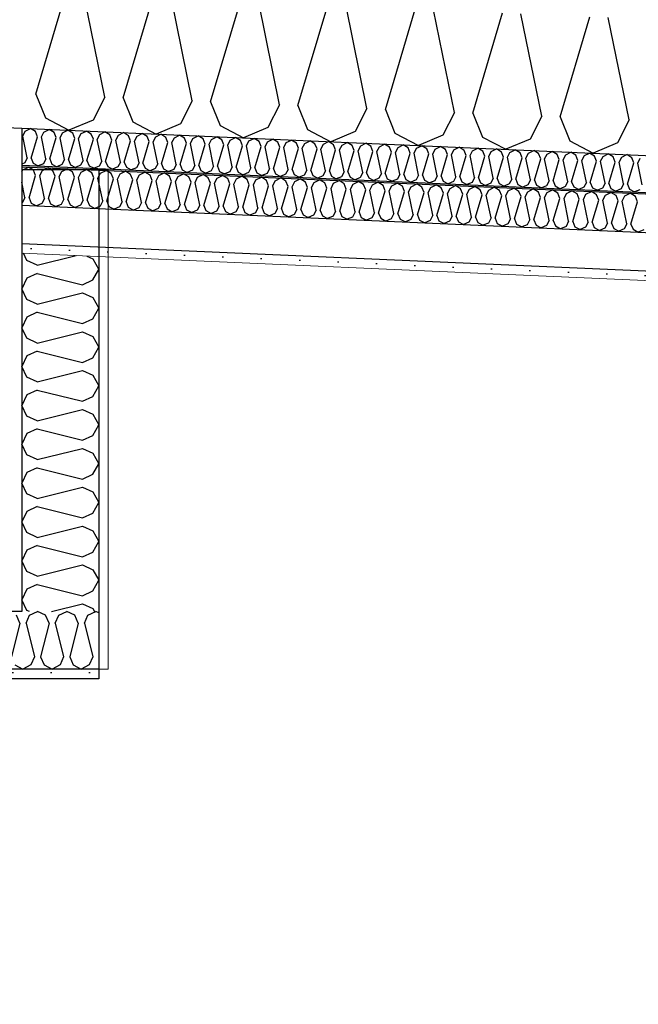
# Model space of a CAD drawing. Header units: millimetres. Extents: x -82116 to -58113, y 850 to 13065.
# Tile 49 of 78: x -64141 to -63336, y 5544 to 6825. Entities that reach past the tile are written whole.
import ezdxf

# ---------------------------------------------------------------- set-up
doc = ezdxf.new("R2010")
doc.units = ezdxf.units.MM
doc.header["$LTSCALE"] = 0.5
doc.header["$MEASUREMENT"] = 0
doc.linetypes.add('PLINE', pattern=[0])
doc.layers.add('236- Innvendig kledning og overflate(Nye konstruksjoner)', color=7, linetype='Continuous', lineweight=0)
for name, color, linetype in [('245- Skjørt (Skravur)(Nye konstruksjoner)', 7, 'Continuous'), ('245- Skjørt(Nye konstruksjoner)', 7, 'Continuous'), ('256- Faste himlinger og overflatebehandling (Skravur)(Nye konstruksjoner)', 7, 'Continuous'), ('256- Faste himlinger og overflatebehandling(Nye konstruksjoner)', 7, 'Continuous'), ('261- Primærkonstruksjon (tak)', 7, 'Continuous'), ('261- Primærkonstruksjon (tak) (Skravur)', 7, 'Continuous'), ('832- Tekst bygning(Nye konstruksjoner)', 7, 'Continuous')]:
    doc.layers.add(name, color=color, linetype=linetype)
doc.dimstyles.new('GENERATED_STYLE__1', dxfattribs={"dimtxt": 0.18, "dimasz": 182.4, "dimexe": 0.18, "dimexo": 0.0625, "dimgap": 0, "dimtad": 0, "dimtih": 1, "dimtoh": 1, "dimdec": 4, "dimzin": 0, "dimdsep": 46, "dimcen": 0.09, "dimadec": 0, "dimazin": 0, "dimtfac": 1, "dimtdec": 4, "dimtmove": 0, "dimatfit": 3, "dimldrblk": 'ARROWHEAD_5', "dimfxl": 1, "dimtolj": 1, "dimtzin": 0, "dimarcsym": 0})
pattern_1 = [(270, (0, 0), (86.60254, 0), [0, -50]), (270, (43.3, -25), (86.60254, 0), [0, -50])]

# ---------------------------------------------------------------- blocks, each defined once
blk = doc.blocks.new('*X8')
at = {"layer": '261- Primærkonstruksjon (tak) (Skravur)', "linetype": 'PLINE'}
for p, q in [((-64119.9, 6728.4), (-64081.2, 6858.8)), ((-64030.1, 6724.5), (-64057.3, 6857.8)), ((-64006.2, 6723.4), (-63967.5, 6853.8)), ((-63916.4, 6719.5), (-63943.6, 6852.8)), ((-63892.5, 6718.5), (-63853.8, 6848.9)), ((-63802.7, 6714.5), (-63829.9, 6847.8)), ((-63778.8, 6713.5), (-63740.1, 6843.9)), ((-63689, 6709.6), (-63716.2, 6842.9)), ((-63665.1, 6708.5), (-63626.4, 6839)), ((-63575.3, 6704.6), (-63602.5, 6837.9)), ((-63551.4, 6703.6), (-63512.7, 6834)), ((-63461.6, 6699.6), (-63488.8, 6832.9)), ((-63437.7, 6698.6), (-63398.9, 6829)), ((-63347.8, 6694.7), (-63375.1, 6828)), ((-64119.9, 6728.4), (-64107.4, 6697.3)), ((-64030.1, 6724.5), (-64045.3, 6694.6)), ((-64006.2, 6723.4), (-63993.7, 6692.4)), ((-63916.4, 6719.5), (-63931.6, 6689.7)), ((-63892.5, 6718.5), (-63880, 6687.4)), ((-63802.7, 6714.5), (-63817.9, 6684.7)), ((-63778.8, 6713.5), (-63766.3, 6682.4)), ((-63689, 6709.6), (-63704.2, 6679.7)), ((-63665.1, 6708.5), (-63652.6, 6677.5)), ((-63575.3, 6704.6), (-63590.5, 6674.8)), ((-63551.4, 6703.6), (-63538.8, 6672.5)), ((-64107.4, 6697.3), (-64077, 6681.3)), ((-64045.3, 6694.6), (-64077, 6681.3)), ((-63993.7, 6692.4), (-63963.3, 6676.3)), ((-63931.6, 6689.7), (-63963.3, 6676.3)), ((-63461.6, 6699.6), (-63476.7, 6669.8)), ((-63437.7, 6698.6), (-63425.1, 6667.5)), ((-63347.8, 6694.7), (-63363, 6664.8)), ((-63880, 6687.4), (-63849.6, 6671.4)), ((-63817.9, 6684.7), (-63849.6, 6671.4)), ((-63766.3, 6682.4), (-63735.9, 6666.4)), ((-63704.2, 6679.7), (-63735.9, 6666.4)), ((-63652.6, 6677.5), (-63622.1, 6661.4)), ((-63590.5, 6674.8), (-63622.1, 6661.4)), ((-63538.8, 6672.5), (-63508.4, 6656.5)), ((-63476.7, 6669.8), (-63508.4, 6656.5)), ((-63425.1, 6667.5), (-63394.7, 6651.5)), ((-63363, 6664.8), (-63394.7, 6651.5))]:
    blk.add_line(p, q, dxfattribs=at)
blk = doc.blocks.new('*X12')
at = {"layer": '256- Faste himlinger og overflatebehandling (Skravur)(Nye konstruksjoner)', "linetype": 'PLINE'}
for p, q in [((-64137, 6673.7), (-64133.8, 6680.1)), ((-64133.8, 6680.1), (-64127, 6683.5)), ((-64120.6, 6679.5), (-64127, 6683.5)), ((-64117.9, 6672.9), (-64120.6, 6679.5)), ((-64112.8, 6672.6), (-64109.5, 6679)), ((-64109.5, 6679), (-64102.8, 6682.4)), ((-64096.3, 6678.4), (-64102.8, 6682.4)), ((-64093.6, 6671.8), (-64096.3, 6678.4)), ((-64088.5, 6671.6), (-64085.3, 6677.9)), ((-64085.3, 6677.9), (-64078.5, 6681.4)), ((-64072, 6677.4), (-64078.5, 6681.4)), ((-64069.4, 6670.7), (-64072, 6677.4)), ((-64064.3, 6670.5), (-64061, 6676.9)), ((-64061, 6676.9), (-64054.2, 6680.3)), ((-64047.8, 6676.3), (-64054.2, 6680.3)), ((-64045.1, 6669.7), (-64047.8, 6676.3)), ((-64036.8, 6675.8), (-64030, 6679.2)), ((-64023.5, 6675.2), (-64030, 6679.2)), ((-64012.5, 6674.8), (-64005.7, 6678.2)), ((-63999.3, 6674.2), (-64005.7, 6678.2)), ((-63988.3, 6673.7), (-63981.5, 6677.1)), ((-63975, 6673.1), (-63981.5, 6677.1)), ((-64131.2, 6645.3), (-64137, 6673.7)), ((-64126.1, 6645), (-64117.9, 6672.9)), ((-64107, 6644.2), (-64112.8, 6672.6)), ((-64101.9, 6644), (-64093.6, 6671.8)), ((-64082.7, 6643.1), (-64088.5, 6671.6)), ((-64077.6, 6642.9), (-64069.4, 6670.7)), ((-64058.5, 6642.1), (-64064.3, 6670.5)), ((-64053.4, 6641.9), (-64045.1, 6669.7)), ((-64040, 6669.5), (-64036.8, 6675.8)), ((-64034.2, 6641), (-64040, 6669.5)), ((-64029.1, 6640.8), (-64020.9, 6668.6)), ((-64020.9, 6668.6), (-64023.5, 6675.2)), ((-64015.8, 6668.4), (-64012.5, 6674.8)), ((-64009.9, 6640), (-64015.8, 6668.4)), ((-64004.9, 6639.7), (-63996.6, 6667.6)), ((-63996.6, 6667.6), (-63999.3, 6674.2)), ((-63991.5, 6667.3), (-63988.3, 6673.7)), ((-63985.7, 6638.9), (-63991.5, 6667.3)), ((-63980.6, 6638.7), (-63972.3, 6666.5)), ((-63972.3, 6666.5), (-63975, 6673.1)), ((-63967.2, 6666.3), (-63964, 6672.6)), ((-63961.4, 6637.8), (-63967.2, 6666.3)), ((-63964, 6672.6), (-63957.2, 6676.1)), ((-63950.7, 6672.1), (-63957.2, 6676.1)), ((-63956.3, 6637.6), (-63948.1, 6665.4)), ((-63948.1, 6665.4), (-63950.7, 6672.1)), ((-63943, 6665.2), (-63939.7, 6671.6)), ((-63937.2, 6636.8), (-63943, 6665.2)), ((-63939.7, 6671.6), (-63933, 6675)), ((-63926.5, 6671), (-63933, 6675)), ((-63932.1, 6636.6), (-63923.8, 6664.4)), ((-63923.8, 6664.4), (-63926.5, 6671)), ((-63918.7, 6664.2), (-63915.5, 6670.5)), ((-63912.9, 6635.7), (-63918.7, 6664.2)), ((-63915.5, 6670.5), (-63908.7, 6673.9)), ((-63902.2, 6670), (-63908.7, 6673.9)), ((-63907.8, 6635.5), (-63899.6, 6663.3)), ((-63899.6, 6663.3), (-63902.2, 6670)), ((-63894.5, 6663.1), (-63891.2, 6669.5)), ((-63891.2, 6669.5), (-63884.4, 6672.9)), ((-63878, 6668.9), (-63884.4, 6672.9)), ((-63875.3, 6662.3), (-63878, 6668.9)), ((-63870.2, 6662), (-63867, 6668.4)), ((-63867, 6668.4), (-63860.2, 6671.8)), ((-63853.7, 6667.8), (-63860.2, 6671.8)), ((-63851, 6661.2), (-63853.7, 6667.8)), ((-63845.9, 6661), (-63842.7, 6667.4)), ((-63842.7, 6667.4), (-63835.9, 6670.8)), ((-63829.5, 6666.8), (-63835.9, 6670.8)), ((-63826.8, 6660.1), (-63829.5, 6666.8)), ((-63821.7, 6659.9), (-63818.4, 6666.3)), ((-63818.4, 6666.3), (-63811.7, 6669.7)), ((-63805.2, 6665.7), (-63811.7, 6669.7)), ((-63802.5, 6659.1), (-63805.2, 6665.7)), ((-63797.4, 6658.9), (-63794.2, 6665.2)), ((-63794.2, 6665.2), (-63787.4, 6668.6)), ((-63780.9, 6664.7), (-63787.4, 6668.6)), ((-63778.3, 6658), (-63780.9, 6664.7)), ((-63773.2, 6657.8), (-63769.9, 6664.2)), ((-63769.9, 6664.2), (-63763.1, 6667.6)), ((-63756.7, 6663.6), (-63763.1, 6667.6)), ((-63754, 6657), (-63756.7, 6663.6)), ((-63745.7, 6663.1), (-63738.9, 6666.5)), ((-63732.4, 6662.5), (-63738.9, 6666.5)), ((-63721.4, 6662.1), (-63714.6, 6665.5)), ((-63708.2, 6661.5), (-63714.6, 6665.5)), ((-63697.2, 6661), (-63690.4, 6664.4)), ((-63683.9, 6660.4), (-63690.4, 6664.4)), ((-63672.9, 6659.9), (-63666.1, 6663.3)), ((-63659.7, 6659.4), (-63666.1, 6663.3)), ((-63888.7, 6634.7), (-63894.5, 6663.1)), ((-63883.6, 6634.4), (-63875.3, 6662.3)), ((-63864.4, 6633.6), (-63870.2, 6662)), ((-63859.3, 6633.4), (-63851, 6661.2)), ((-63840.1, 6632.5), (-63845.9, 6661)), ((-63835, 6632.3), (-63826.8, 6660.1)), ((-63815.9, 6631.5), (-63821.7, 6659.9)), ((-63810.8, 6631.3), (-63802.5, 6659.1)), ((-63791.6, 6630.4), (-63797.4, 6658.9)), ((-63786.5, 6630.2), (-63778.3, 6658)), ((-63767.4, 6629.4), (-63773.2, 6657.8)), ((-63762.3, 6629.1), (-63754, 6657)), ((-63748.9, 6656.7), (-63745.7, 6663.1)), ((-63743.1, 6628.3), (-63748.9, 6656.7)), ((-63738, 6628.1), (-63729.8, 6655.9)), ((-63729.8, 6655.9), (-63732.4, 6662.5)), ((-63724.7, 6655.7), (-63721.4, 6662.1)), ((-63718.9, 6627.3), (-63724.7, 6655.7)), ((-63713.8, 6627), (-63705.5, 6654.9)), ((-63705.5, 6654.9), (-63708.2, 6661.5)), ((-63700.4, 6654.6), (-63697.2, 6661)), ((-63694.6, 6626.2), (-63700.4, 6654.6)), ((-63689.5, 6626), (-63681.2, 6653.8)), ((-63681.2, 6653.8), (-63683.9, 6660.4)), ((-63676.1, 6653.6), (-63672.9, 6659.9)), ((-63670.3, 6625.1), (-63676.1, 6653.6)), ((-63665.2, 6624.9), (-63657, 6652.7)), ((-63657, 6652.7), (-63659.7, 6659.4)), ((-63651.9, 6652.5), (-63648.6, 6658.9)), ((-63646.1, 6624.1), (-63651.9, 6652.5)), ((-63648.6, 6658.9), (-63641.9, 6662.3)), ((-63635.4, 6658.3), (-63641.9, 6662.3)), ((-63641, 6623.9), (-63632.7, 6651.7)), ((-63632.7, 6651.7), (-63635.4, 6658.3)), ((-63627.6, 6651.5), (-63624.4, 6657.8)), ((-63621.8, 6623), (-63627.6, 6651.5)), ((-63624.4, 6657.8), (-63617.6, 6661.2)), ((-63611.1, 6657.2), (-63617.6, 6661.2)), ((-63616.7, 6622.8), (-63608.5, 6650.6)), ((-63608.5, 6650.6), (-63611.1, 6657.2)), ((-63603.4, 6650.4), (-63600.1, 6656.8)), ((-63600.1, 6656.8), (-63593.3, 6660.2)), ((-63586.9, 6656.2), (-63593.3, 6660.2)), ((-63584.2, 6649.6), (-63586.9, 6656.2)), ((-63579.1, 6649.3), (-63575.9, 6655.7)), ((-63575.9, 6655.7), (-63569.1, 6659.1)), ((-63562.6, 6655.1), (-63569.1, 6659.1)), ((-63559.9, 6648.5), (-63562.6, 6655.1)), ((-63554.8, 6648.3), (-63551.6, 6654.6)), ((-63551.6, 6654.6), (-63544.8, 6658)), ((-63538.4, 6654.1), (-63544.8, 6658)), ((-63535.7, 6647.4), (-63538.4, 6654.1)), ((-63530.6, 6647.2), (-63527.4, 6653.6)), ((-63527.4, 6653.6), (-63520.6, 6657)), ((-63514.1, 6653), (-63520.6, 6657)), ((-63511.4, 6646.4), (-63514.1, 6653)), ((-63506.3, 6646.2), (-63503.1, 6652.5)), ((-63503.1, 6652.5), (-63496.3, 6655.9)), ((-63489.8, 6651.9), (-63496.3, 6655.9)), ((-63487.2, 6645.3), (-63489.8, 6651.9)), ((-63482.1, 6645.1), (-63478.8, 6651.5)), ((-63478.8, 6651.5), (-63472, 6654.9)), ((-63465.6, 6650.9), (-63472, 6654.9)), ((-63462.9, 6644.3), (-63465.6, 6650.9)), ((-63454.6, 6650.4), (-63447.8, 6653.8)), ((-63441.3, 6649.8), (-63447.8, 6653.8)), ((-63430.3, 6649.3), (-63423.5, 6652.8)), ((-63417.1, 6648.8), (-63423.5, 6652.8)), ((-63406.1, 6648.3), (-63399.3, 6651.7)), ((-63392.8, 6647.7), (-63399.3, 6651.7)), ((-63381.8, 6647.2), (-63375, 6650.6)), ((-63368.6, 6646.6), (-63375, 6650.6)), ((-64134.5, 6638.9), (-64138.2, 6637.3)), ((-64131.2, 6645.3), (-64134.5, 6638.9)), ((-64126.1, 6645), (-64123.5, 6638.4)), ((-64123.5, 6638.4), (-64117, 6635)), ((-64110.2, 6637.8), (-64117, 6635)), ((-64107, 6644.2), (-64110.2, 6637.8)), ((-64101.9, 6644), (-64099.2, 6637.3)), ((-64082.7, 6643.1), (-64086, 6636.8)), ((-64077.6, 6642.9), (-64075, 6636.3)), ((-64058.5, 6642.1), (-64061.7, 6635.7)), ((-64053.4, 6641.9), (-64050.7, 6635.2)), ((-64034.2, 6641), (-64037.4, 6634.7)), ((-64029.1, 6640.8), (-64026.4, 6634.2)), ((-64009.9, 6640), (-64013.2, 6633.6)), ((-64004.9, 6639.7), (-64002.2, 6633.1)), ((-63985.7, 6638.9), (-63988.9, 6632.5)), ((-63980.6, 6638.7), (-63977.9, 6632.1)), ((-63961.4, 6637.8), (-63964.7, 6631.5)), ((-63597.6, 6622), (-63603.4, 6650.4)), ((-63592.5, 6621.7), (-63584.2, 6649.6)), ((-63573.3, 6620.9), (-63579.1, 6649.3)), ((-63568.2, 6620.7), (-63559.9, 6648.5)), ((-63549, 6619.8), (-63554.8, 6648.3)), ((-63543.9, 6619.6), (-63535.7, 6647.4)), ((-63524.8, 6618.8), (-63530.6, 6647.2)), ((-63519.7, 6618.6), (-63511.4, 6646.4)), ((-63500.5, 6617.7), (-63506.3, 6646.2)), ((-63495.4, 6617.5), (-63487.2, 6645.3)), ((-63476.3, 6616.7), (-63482.1, 6645.1)), ((-63471.2, 6616.4), (-63462.9, 6644.3)), ((-63457.8, 6644), (-63454.6, 6650.4)), ((-63452, 6615.6), (-63457.8, 6644)), ((-63446.9, 6615.4), (-63438.7, 6643.2)), ((-63438.7, 6643.2), (-63441.3, 6649.8)), ((-63433.6, 6643), (-63430.3, 6649.3)), ((-63427.8, 6614.5), (-63433.6, 6643)), ((-63422.7, 6614.3), (-63414.4, 6642.1)), ((-63414.4, 6642.1), (-63417.1, 6648.8)), ((-63409.3, 6641.9), (-63406.1, 6648.3)), ((-63403.5, 6613.5), (-63409.3, 6641.9)), ((-63398.4, 6613.3), (-63390.1, 6641.1)), ((-63390.1, 6641.1), (-63392.8, 6647.7)), ((-63385, 6640.9), (-63381.8, 6647.2)), ((-63379.2, 6612.4), (-63385, 6640.9)), ((-63374.1, 6612.2), (-63365.9, 6640)), ((-63365.9, 6640), (-63368.6, 6646.6)), ((-63360.8, 6639.8), (-63357.5, 6646.2)), ((-63355, 6611.4), (-63360.8, 6639.8)), ((-63357.5, 6646.2), (-63350.8, 6649.6)), ((-63344.3, 6645.6), (-63350.8, 6649.6)), ((-63349.9, 6611.1), (-63341.6, 6639)), ((-63341.6, 6639), (-63344.3, 6645.6)), ((-63336.5, 6638.7), (-63333.3, 6645.1)), ((-63330.7, 6610.3), (-63336.5, 6638.7)), ((-64099.2, 6637.3), (-64092.7, 6633.9)), ((-64086, 6636.8), (-64092.7, 6633.9)), ((-64075, 6636.3), (-64068.5, 6632.9)), ((-64061.7, 6635.7), (-64068.5, 6632.9)), ((-64050.7, 6635.2), (-64044.2, 6631.8)), ((-64037.4, 6634.7), (-64044.2, 6631.8)), ((-64026.4, 6634.2), (-64020, 6630.7)), ((-64013.2, 6633.6), (-64020, 6630.7)), ((-64002.2, 6633.1), (-63995.7, 6629.7)), ((-63988.9, 6632.5), (-63995.7, 6629.7)), ((-63977.9, 6632.1), (-63971.4, 6628.6)), ((-63964.7, 6631.5), (-63971.4, 6628.6)), ((-63956.3, 6637.6), (-63953.7, 6631)), ((-63953.7, 6631), (-63947.2, 6627.6)), ((-63940.4, 6630.4), (-63947.2, 6627.6)), ((-63937.2, 6636.8), (-63940.4, 6630.4)), ((-63932.1, 6636.6), (-63929.4, 6629.9)), ((-63929.4, 6629.9), (-63922.9, 6626.5)), ((-63916.2, 6629.4), (-63922.9, 6626.5)), ((-63912.9, 6635.7), (-63916.2, 6629.4)), ((-63907.8, 6635.5), (-63905.1, 6628.9)), ((-63905.1, 6628.9), (-63898.7, 6625.5)), ((-63891.9, 6628.3), (-63898.7, 6625.5)), ((-63888.7, 6634.7), (-63891.9, 6628.3)), ((-63883.6, 6634.4), (-63880.9, 6627.8)), ((-63880.9, 6627.8), (-63874.4, 6624.4)), ((-63867.6, 6627.2), (-63874.4, 6624.4)), ((-63864.4, 6633.6), (-63867.6, 6627.2)), ((-63859.3, 6633.4), (-63856.6, 6626.8)), ((-63856.6, 6626.8), (-63850.1, 6623.3)), ((-63843.4, 6626.2), (-63850.1, 6623.3)), ((-63840.1, 6632.5), (-63843.4, 6626.2)), ((-63835, 6632.3), (-63832.4, 6625.7)), ((-63832.4, 6625.7), (-63825.9, 6622.3)), ((-63819.1, 6625.1), (-63825.9, 6622.3)), ((-63815.9, 6631.5), (-63819.1, 6625.1)), ((-63810.8, 6631.3), (-63808.1, 6624.6)), ((-63791.6, 6630.4), (-63794.9, 6624.1)), ((-63786.5, 6630.2), (-63783.9, 6623.6)), ((-63767.4, 6629.4), (-63770.6, 6623)), ((-63762.3, 6629.1), (-63759.6, 6622.5)), ((-63743.1, 6628.3), (-63746.3, 6621.9)), ((-63738, 6628.1), (-63735.3, 6621.5)), ((-63718.9, 6627.3), (-63722.1, 6620.9)), ((-63713.8, 6627), (-63711.1, 6620.4)), ((-63694.6, 6626.2), (-63697.8, 6619.8)), ((-63689.5, 6626), (-63686.8, 6619.3)), ((-63670.3, 6625.1), (-63673.6, 6618.8)), ((-63665.2, 6624.9), (-63662.6, 6618.3)), ((-63808.1, 6624.6), (-63801.6, 6621.2)), ((-63794.9, 6624.1), (-63801.6, 6621.2)), ((-63783.9, 6623.6), (-63777.4, 6620.2)), ((-63770.6, 6623), (-63777.4, 6620.2)), ((-63759.6, 6622.5), (-63753.1, 6619.1)), ((-63746.3, 6621.9), (-63753.1, 6619.1)), ((-63735.3, 6621.5), (-63728.9, 6618)), ((-63722.1, 6620.9), (-63728.9, 6618)), ((-63711.1, 6620.4), (-63704.6, 6617)), ((-63697.8, 6619.8), (-63704.6, 6617)), ((-63686.8, 6619.3), (-63680.3, 6615.9)), ((-63673.6, 6618.8), (-63680.3, 6615.9)), ((-63662.6, 6618.3), (-63656.1, 6614.9)), ((-63649.3, 6617.7), (-63656.1, 6614.9)), ((-63646.1, 6624.1), (-63649.3, 6617.7)), ((-63641, 6623.9), (-63638.3, 6617.2)), ((-63638.3, 6617.2), (-63631.8, 6613.8)), ((-63625.1, 6616.6), (-63631.8, 6613.8)), ((-63621.8, 6623), (-63625.1, 6616.6)), ((-63616.7, 6622.8), (-63614, 6616.2)), ((-63614, 6616.2), (-63607.6, 6612.7)), ((-63600.8, 6615.6), (-63607.6, 6612.7)), ((-63597.6, 6622), (-63600.8, 6615.6)), ((-63592.5, 6621.7), (-63589.8, 6615.1)), ((-63589.8, 6615.1), (-63583.3, 6611.7)), ((-63576.5, 6614.5), (-63583.3, 6611.7)), ((-63573.3, 6620.9), (-63576.5, 6614.5)), ((-63568.2, 6620.7), (-63565.5, 6614)), ((-63565.5, 6614), (-63559, 6610.6)), ((-63552.3, 6613.5), (-63559, 6610.6)), ((-63549, 6619.8), (-63552.3, 6613.5)), ((-63543.9, 6619.6), (-63541.3, 6613)), ((-63541.3, 6613), (-63534.8, 6609.6)), ((-63528, 6612.4), (-63534.8, 6609.6)), ((-63524.8, 6618.8), (-63528, 6612.4)), ((-63519.7, 6618.6), (-63517, 6611.9)), ((-63500.5, 6617.7), (-63503.8, 6611.4)), ((-63495.4, 6617.5), (-63492.8, 6610.9)), ((-63476.3, 6616.7), (-63479.5, 6610.3)), ((-63471.2, 6616.4), (-63468.5, 6609.8)), ((-63452, 6615.6), (-63455.3, 6609.2)), ((-63446.9, 6615.4), (-63444.2, 6608.8)), ((-63427.8, 6614.5), (-63431, 6608.2)), ((-63422.7, 6614.3), (-63420, 6607.7)), ((-63403.5, 6613.5), (-63406.7, 6607.1)), ((-63398.4, 6613.3), (-63395.7, 6606.6)), ((-63379.2, 6612.4), (-63382.5, 6606.1)), ((-63374.1, 6612.2), (-63371.5, 6605.6)), ((-63517, 6611.9), (-63510.5, 6608.5)), ((-63503.8, 6611.4), (-63510.5, 6608.5)), ((-63492.8, 6610.9), (-63486.3, 6607.4)), ((-63479.5, 6610.3), (-63486.3, 6607.4)), ((-63468.5, 6609.8), (-63462, 6606.4)), ((-63455.3, 6609.2), (-63462, 6606.4)), ((-63444.2, 6608.8), (-63437.8, 6605.3)), ((-63431, 6608.2), (-63437.8, 6605.3)), ((-63420, 6607.7), (-63413.5, 6604.3)), ((-63406.7, 6607.1), (-63413.5, 6604.3)), ((-63395.7, 6606.6), (-63389.2, 6603.2)), ((-63382.5, 6606.1), (-63389.2, 6603.2)), ((-63371.5, 6605.6), (-63365, 6602.2)), ((-63358.2, 6605), (-63365, 6602.2)), ((-63355, 6611.4), (-63358.2, 6605)), ((-63349.9, 6611.1), (-63347.2, 6604.5)), ((-63347.2, 6604.5), (-63340.7, 6601.1)), ((-63334, 6603.9), (-63340.7, 6601.1))]:
    blk.add_line(p, q, dxfattribs=at)
blk = doc.blocks.new('*X13')
at = {"layer": '256- Faste himlinger og overflatebehandling (Skravur)(Nye konstruksjoner)', "linetype": 'PLINE'}
for p, q in [((-64138.2, 6627.3), (-64136.8, 6630)), ((-64136.8, 6630), (-64129.7, 6633.5)), ((-64123, 6629.4), (-64129.7, 6633.5)), ((-64120.2, 6622.5), (-64123, 6629.4)), ((-64114.9, 6622.3), (-64111.5, 6628.9)), ((-64111.5, 6628.9), (-64104.4, 6632.4)), ((-64097.7, 6628.3), (-64104.4, 6632.4)), ((-64094.9, 6621.4), (-64097.7, 6628.3)), ((-64089.6, 6621.1), (-64086.2, 6627.8)), ((-64086.2, 6627.8), (-64079.2, 6631.3)), ((-64072.4, 6627.2), (-64079.2, 6631.3)), ((-64069.7, 6620.3), (-64072.4, 6627.2)), ((-64064.3, 6620), (-64061, 6626.7)), ((-64061, 6626.7), (-64053.9, 6630.2)), ((-64047.2, 6626.1), (-64053.9, 6630.2)), ((-64044.4, 6619.2), (-64047.2, 6626.1)), ((-64039.1, 6618.9), (-64035.7, 6625.6)), ((-64035.7, 6625.6), (-64028.6, 6629.1)), ((-64021.9, 6625), (-64028.6, 6629.1)), ((-64019.1, 6618.1), (-64021.9, 6625)), ((-64010.4, 6624.5), (-64003.4, 6628)), ((-63996.6, 6623.9), (-64003.4, 6628)), ((-63985.2, 6623.4), (-63978.1, 6626.9)), ((-63971.4, 6622.8), (-63978.1, 6626.9)), ((-63959.9, 6622.3), (-63952.8, 6625.8)), ((-63946.1, 6621.7), (-63952.8, 6625.8)), ((-64134.1, 6593.7), (-64138.2, 6613.6)), ((-64128.8, 6593.5), (-64120.2, 6622.5)), ((-64108.8, 6592.6), (-64114.9, 6622.3)), ((-64103.5, 6592.4), (-64094.9, 6621.4)), ((-64083.6, 6591.5), (-64089.6, 6621.1)), ((-64078.3, 6591.3), (-64069.7, 6620.3)), ((-64058.3, 6590.4), (-64064.3, 6620)), ((-64053, 6590.2), (-64044.4, 6619.2)), ((-64033, 6589.3), (-64039.1, 6618.9)), ((-64027.7, 6589.1), (-64019.1, 6618.1)), ((-64013.8, 6617.8), (-64010.4, 6624.5)), ((-64007.8, 6588.2), (-64013.8, 6617.8)), ((-64002.4, 6588), (-63993.8, 6617)), ((-63993.8, 6617), (-63996.6, 6623.9)), ((-63988.5, 6616.7), (-63985.2, 6623.4)), ((-63982.5, 6587.1), (-63988.5, 6616.7)), ((-63977.2, 6586.9), (-63968.6, 6615.9)), ((-63968.6, 6615.9), (-63971.4, 6622.8)), ((-63963.3, 6615.6), (-63959.9, 6622.3)), ((-63957.2, 6586), (-63963.3, 6615.6)), ((-63951.9, 6585.8), (-63943.3, 6614.8)), ((-63943.3, 6614.8), (-63946.1, 6621.7)), ((-63938, 6614.5), (-63934.6, 6621.2)), ((-63932, 6584.9), (-63938, 6614.5)), ((-63934.6, 6621.2), (-63927.6, 6624.7)), ((-63920.8, 6620.6), (-63927.6, 6624.7)), ((-63926.6, 6584.7), (-63918, 6613.7)), ((-63918, 6613.7), (-63920.8, 6620.6)), ((-63912.7, 6613.4), (-63909.4, 6620.1)), ((-63906.7, 6583.8), (-63912.7, 6613.4)), ((-63909.4, 6620.1), (-63902.3, 6623.6)), ((-63895.6, 6619.5), (-63902.3, 6623.6)), ((-63901.4, 6583.6), (-63892.8, 6612.6)), ((-63892.8, 6612.6), (-63895.6, 6619.5)), ((-63887.5, 6612.3), (-63884.1, 6619)), ((-63881.4, 6582.7), (-63887.5, 6612.3)), ((-63884.1, 6619), (-63877, 6622.5)), ((-63870.3, 6618.4), (-63877, 6622.5)), ((-63867.5, 6611.5), (-63870.3, 6618.4)), ((-63862.2, 6611.2), (-63858.8, 6617.9)), ((-63858.8, 6617.9), (-63851.7, 6621.4)), ((-63845, 6617.2), (-63851.7, 6621.4)), ((-63842.2, 6610.3), (-63845, 6617.2)), ((-63836.9, 6610.1), (-63833.5, 6616.7)), ((-63833.5, 6616.7), (-63826.5, 6620.3)), ((-63819.7, 6616.1), (-63826.5, 6620.3)), ((-63817, 6609.2), (-63819.7, 6616.1)), ((-63811.7, 6609), (-63808.3, 6615.6)), ((-63808.3, 6615.6), (-63801.2, 6619.2)), ((-63794.5, 6615), (-63801.2, 6619.2)), ((-63791.7, 6608.1), (-63794.5, 6615)), ((-63786.4, 6607.9), (-63783, 6614.5)), ((-63783, 6614.5), (-63775.9, 6618.1)), ((-63769.2, 6613.9), (-63775.9, 6618.1)), ((-63766.4, 6607), (-63769.2, 6613.9)), ((-63761.1, 6606.8), (-63757.7, 6613.4)), ((-63757.7, 6613.4), (-63750.7, 6617)), ((-63743.9, 6612.8), (-63750.7, 6617)), ((-63741.2, 6605.9), (-63743.9, 6612.8)), ((-63735.8, 6605.7), (-63732.5, 6612.3)), ((-63732.5, 6612.3), (-63725.4, 6615.9)), ((-63718.7, 6611.7), (-63725.4, 6615.9)), ((-63707.2, 6611.2), (-63700.1, 6614.8)), ((-63693.4, 6610.6), (-63700.1, 6614.8)), ((-63681.9, 6610.1), (-63674.9, 6613.7)), ((-63668.1, 6609.5), (-63674.9, 6613.7)), ((-63656.7, 6609), (-63649.6, 6612.6)), ((-63642.9, 6608.4), (-63649.6, 6612.6)), ((-63876.1, 6582.5), (-63867.5, 6611.5)), ((-63856.1, 6581.6), (-63862.2, 6611.2)), ((-63850.8, 6581.4), (-63842.2, 6610.3)), ((-63830.9, 6580.5), (-63836.9, 6610.1)), ((-63825.6, 6580.3), (-63817, 6609.2)), ((-63805.6, 6579.4), (-63811.7, 6609)), ((-63800.3, 6579.2), (-63791.7, 6608.1)), ((-63780.3, 6578.3), (-63786.4, 6607.9)), ((-63775, 6578.1), (-63766.4, 6607)), ((-63755.1, 6577.2), (-63761.1, 6606.8)), ((-63749.8, 6577), (-63741.2, 6605.9)), ((-63729.8, 6576.1), (-63735.8, 6605.7)), ((-63724.5, 6575.9), (-63715.9, 6604.8)), ((-63715.9, 6604.8), (-63718.7, 6611.7)), ((-63710.6, 6604.6), (-63707.2, 6611.2)), ((-63704.5, 6575), (-63710.6, 6604.6)), ((-63699.2, 6574.7), (-63690.6, 6603.7)), ((-63690.6, 6603.7), (-63693.4, 6610.6)), ((-63685.3, 6603.5), (-63681.9, 6610.1)), ((-63679.3, 6573.9), (-63685.3, 6603.5)), ((-63674, 6573.6), (-63665.3, 6602.6)), ((-63665.3, 6602.6), (-63668.1, 6609.5)), ((-63660, 6602.4), (-63656.7, 6609)), ((-63654, 6572.8), (-63660, 6602.4)), ((-63648.7, 6572.5), (-63640.1, 6601.5)), ((-63640.1, 6601.5), (-63642.9, 6608.4)), ((-63634.8, 6601.3), (-63631.4, 6607.9)), ((-63628.7, 6571.7), (-63634.8, 6601.3)), ((-63631.4, 6607.9), (-63624.3, 6611.5)), ((-63617.6, 6607.3), (-63624.3, 6611.5)), ((-63623.4, 6571.4), (-63614.8, 6600.4)), ((-63614.8, 6600.4), (-63617.6, 6607.3)), ((-63609.5, 6600.2), (-63606.1, 6606.8)), ((-63603.5, 6570.6), (-63609.5, 6600.2)), ((-63606.1, 6606.8), (-63599.1, 6610.4)), ((-63592.3, 6606.2), (-63599.1, 6610.4)), ((-63598.1, 6570.3), (-63589.5, 6599.3)), ((-63589.5, 6599.3), (-63592.3, 6606.2)), ((-63584.2, 6599.1), (-63580.9, 6605.7)), ((-63580.9, 6605.7), (-63573.8, 6609.3)), ((-63567.1, 6605.1), (-63573.8, 6609.3)), ((-63564.3, 6598.2), (-63567.1, 6605.1)), ((-63559, 6598), (-63555.6, 6604.6)), ((-63555.6, 6604.6), (-63548.5, 6608.2)), ((-63541.8, 6604), (-63548.5, 6608.2)), ((-63539, 6597.1), (-63541.8, 6604)), ((-63533.7, 6596.9), (-63530.3, 6603.5)), ((-63530.3, 6603.5), (-63523.3, 6607.1)), ((-63516.5, 6602.9), (-63523.3, 6607.1)), ((-63513.7, 6596), (-63516.5, 6602.9)), ((-63508.4, 6595.8), (-63505.1, 6602.4)), ((-63505.1, 6602.4), (-63498, 6606)), ((-63491.2, 6601.8), (-63498, 6606)), ((-63488.5, 6594.9), (-63491.2, 6601.8)), ((-63483.2, 6594.7), (-63479.8, 6601.3)), ((-63479.8, 6601.3), (-63472.7, 6604.9)), ((-63466, 6600.7), (-63472.7, 6604.9)), ((-63463.2, 6593.8), (-63466, 6600.7)), ((-63457.9, 6593.6), (-63454.5, 6600.2)), ((-63454.5, 6600.2), (-63447.4, 6603.8)), ((-63440.7, 6599.6), (-63447.4, 6603.8)), ((-63437.9, 6592.7), (-63440.7, 6599.6)), ((-63429.2, 6599.1), (-63422.2, 6602.6)), ((-63415.4, 6598.5), (-63422.2, 6602.6)), ((-63404, 6598), (-63396.9, 6601.5)), ((-63390.2, 6597.4), (-63396.9, 6601.5)), ((-63378.7, 6596.9), (-63371.6, 6600.4)), ((-63364.9, 6596.3), (-63371.6, 6600.4)), ((-63353.4, 6595.8), (-63346.4, 6599.3)), ((-63339.6, 6595.2), (-63346.4, 6599.3)), ((-64137.5, 6587.1), (-64138.2, 6586.8)), ((-64134.1, 6593.7), (-64137.5, 6587.1)), ((-64128.8, 6593.5), (-64126, 6586.6)), ((-64126, 6586.6), (-64119.3, 6583)), ((-64108.8, 6592.6), (-64112.2, 6586)), ((-64103.5, 6592.4), (-64100.7, 6585.5)), ((-64083.6, 6591.5), (-64086.9, 6584.9)), ((-64078.3, 6591.3), (-64075.5, 6584.4)), ((-64058.3, 6590.4), (-64061.7, 6583.8)), ((-64053, 6590.2), (-64050.2, 6583.3)), ((-64033, 6589.3), (-64036.4, 6582.7)), ((-64027.7, 6589.1), (-64024.9, 6582.2)), ((-64007.8, 6588.2), (-64011.1, 6581.6)), ((-64002.4, 6588), (-63999.7, 6581.1)), ((-63982.5, 6587.1), (-63985.9, 6580.5)), ((-63977.2, 6586.9), (-63974.4, 6580)), ((-63578.2, 6569.5), (-63584.2, 6599.1)), ((-63572.9, 6569.2), (-63564.3, 6598.2)), ((-63552.9, 6568.4), (-63559, 6598)), ((-63547.6, 6568.1), (-63539, 6597.1)), ((-63527.6, 6567.3), (-63533.7, 6596.9)), ((-63522.3, 6567), (-63513.7, 6596)), ((-63502.4, 6566.2), (-63508.4, 6595.8)), ((-63497.1, 6565.9), (-63488.5, 6594.9)), ((-63477.1, 6565), (-63483.2, 6594.7)), ((-63471.8, 6564.8), (-63463.2, 6593.8)), ((-63451.8, 6563.9), (-63457.9, 6593.6)), ((-63446.5, 6563.7), (-63437.9, 6592.7)), ((-63432.6, 6592.5), (-63429.2, 6599.1)), ((-63426.6, 6562.8), (-63432.6, 6592.5)), ((-63421.3, 6562.6), (-63412.7, 6591.6)), ((-63412.7, 6591.6), (-63415.4, 6598.5)), ((-63407.3, 6591.4), (-63404, 6598)), ((-63401.3, 6561.7), (-63407.3, 6591.4)), ((-63396, 6561.5), (-63387.4, 6590.5)), ((-63387.4, 6590.5), (-63390.2, 6597.4)), ((-63382.1, 6590.3), (-63378.7, 6596.9)), ((-63376, 6560.6), (-63382.1, 6590.3)), ((-63370.7, 6560.4), (-63362.1, 6589.4)), ((-63362.1, 6589.4), (-63364.9, 6596.3)), ((-63356.8, 6589.2), (-63353.4, 6595.8)), ((-63350.8, 6559.5), (-63356.8, 6589.2)), ((-63345.5, 6559.3), (-63336.9, 6588.3)), ((-63336.9, 6588.3), (-63339.6, 6595.2)), ((-64112.2, 6586), (-64119.3, 6583)), ((-64100.7, 6585.5), (-64094, 6581.9)), ((-64086.9, 6584.9), (-64094, 6581.9)), ((-64075.5, 6584.4), (-64068.7, 6580.8)), ((-64061.7, 6583.8), (-64068.7, 6580.8)), ((-64050.2, 6583.3), (-64043.4, 6579.7)), ((-64036.4, 6582.7), (-64043.4, 6579.7)), ((-64024.9, 6582.2), (-64018.2, 6578.6)), ((-64011.1, 6581.6), (-64018.2, 6578.6)), ((-63999.7, 6581.1), (-63992.9, 6577.5)), ((-63985.9, 6580.5), (-63992.9, 6577.5)), ((-63974.4, 6580), (-63967.6, 6576.4)), ((-63960.6, 6579.4), (-63967.6, 6576.4)), ((-63957.2, 6586), (-63960.6, 6579.4)), ((-63951.9, 6585.8), (-63949.1, 6578.9)), ((-63949.1, 6578.9), (-63942.4, 6575.3)), ((-63935.3, 6578.3), (-63942.4, 6575.3)), ((-63932, 6584.9), (-63935.3, 6578.3)), ((-63926.6, 6584.7), (-63923.9, 6577.8)), ((-63923.9, 6577.8), (-63917.1, 6574.2)), ((-63910.1, 6577.2), (-63917.1, 6574.2)), ((-63906.7, 6583.8), (-63910.1, 6577.2)), ((-63901.4, 6583.6), (-63898.6, 6576.7)), ((-63898.6, 6576.7), (-63891.8, 6573.1)), ((-63884.8, 6576.1), (-63891.8, 6573.1)), ((-63881.4, 6582.7), (-63884.8, 6576.1)), ((-63876.1, 6582.5), (-63873.3, 6575.6)), ((-63873.3, 6575.6), (-63866.6, 6572)), ((-63859.5, 6575), (-63866.6, 6572)), ((-63856.1, 6581.6), (-63859.5, 6575)), ((-63850.8, 6581.4), (-63848.1, 6574.5)), ((-63848.1, 6574.5), (-63841.3, 6570.9)), ((-63834.3, 6573.9), (-63841.3, 6570.9)), ((-63830.9, 6580.5), (-63834.3, 6573.9)), ((-63825.6, 6580.3), (-63822.8, 6573.4)), ((-63805.6, 6579.4), (-63809, 6572.8)), ((-63800.3, 6579.2), (-63797.5, 6572.3)), ((-63780.3, 6578.3), (-63783.7, 6571.7)), ((-63775, 6578.1), (-63772.2, 6571.2)), ((-63755.1, 6577.2), (-63758.4, 6570.6)), ((-63749.8, 6577), (-63747, 6570.1)), ((-63729.8, 6576.1), (-63733.2, 6569.4)), ((-63724.5, 6575.9), (-63721.7, 6568.9)), ((-63704.5, 6575), (-63707.9, 6568.3)), ((-63699.2, 6574.7), (-63696.4, 6567.8)), ((-63679.3, 6573.9), (-63682.6, 6567.2)), ((-63674, 6573.6), (-63671.2, 6566.7)), ((-63822.8, 6573.4), (-63816, 6569.8)), ((-63809, 6572.8), (-63816, 6569.8)), ((-63797.5, 6572.3), (-63790.8, 6568.7)), ((-63783.7, 6571.7), (-63790.8, 6568.7)), ((-63772.2, 6571.2), (-63765.5, 6567.6)), ((-63758.4, 6570.6), (-63765.5, 6567.6)), ((-63747, 6570.1), (-63740.2, 6566.5)), ((-63733.2, 6569.4), (-63740.2, 6566.5)), ((-63721.7, 6568.9), (-63714.9, 6565.4)), ((-63707.9, 6568.3), (-63714.9, 6565.4)), ((-63696.4, 6567.8), (-63689.7, 6564.3)), ((-63682.6, 6567.2), (-63689.7, 6564.3)), ((-63671.2, 6566.7), (-63664.4, 6563.2)), ((-63657.4, 6566.1), (-63664.4, 6563.2)), ((-63654, 6572.8), (-63657.4, 6566.1)), ((-63648.7, 6572.5), (-63645.9, 6565.6)), ((-63645.9, 6565.6), (-63639.1, 6562.1)), ((-63632.1, 6565), (-63639.1, 6562.1)), ((-63628.7, 6571.7), (-63632.1, 6565)), ((-63623.4, 6571.4), (-63620.6, 6564.5)), ((-63620.6, 6564.5), (-63613.9, 6561)), ((-63606.8, 6563.9), (-63613.9, 6561)), ((-63603.5, 6570.6), (-63606.8, 6563.9)), ((-63598.1, 6570.3), (-63595.4, 6563.4)), ((-63595.4, 6563.4), (-63588.6, 6559.9)), ((-63581.6, 6562.8), (-63588.6, 6559.9)), ((-63578.2, 6569.5), (-63581.6, 6562.8)), ((-63572.9, 6569.2), (-63570.1, 6562.3)), ((-63570.1, 6562.3), (-63563.3, 6558.8)), ((-63556.3, 6561.7), (-63563.3, 6558.8)), ((-63552.9, 6568.4), (-63556.3, 6561.7)), ((-63547.6, 6568.1), (-63544.8, 6561.2)), ((-63544.8, 6561.2), (-63538.1, 6557.7)), ((-63527.6, 6567.3), (-63531, 6560.6)), ((-63522.3, 6567), (-63519.6, 6560.1)), ((-63502.4, 6566.2), (-63505.8, 6559.5)), ((-63497.1, 6565.9), (-63494.3, 6559)), ((-63477.1, 6565), (-63480.5, 6558.4)), ((-63471.8, 6564.8), (-63469, 6557.9)), ((-63451.8, 6563.9), (-63455.2, 6557.3)), ((-63446.5, 6563.7), (-63443.7, 6556.8)), ((-63426.6, 6562.8), (-63429.9, 6556.2)), ((-63421.3, 6562.6), (-63418.5, 6555.7)), ((-63401.3, 6561.7), (-63404.7, 6555.1)), ((-63396, 6561.5), (-63393.2, 6554.6)), ((-63531, 6560.6), (-63538.1, 6557.7)), ((-63519.6, 6560.1), (-63512.8, 6556.6)), ((-63505.8, 6559.5), (-63512.8, 6556.6)), ((-63494.3, 6559), (-63487.5, 6555.5)), ((-63480.5, 6558.4), (-63487.5, 6555.5)), ((-63469, 6557.9), (-63462.3, 6554.3)), ((-63455.2, 6557.3), (-63462.3, 6554.3)), ((-63443.7, 6556.8), (-63437, 6553.2)), ((-63429.9, 6556.2), (-63437, 6553.2)), ((-63418.5, 6555.7), (-63411.7, 6552.1)), ((-63404.7, 6555.1), (-63411.7, 6552.1)), ((-63393.2, 6554.6), (-63386.5, 6551)), ((-63379.4, 6554), (-63386.5, 6551)), ((-63376, 6560.6), (-63379.4, 6554)), ((-63370.7, 6560.4), (-63367.9, 6553.5)), ((-63367.9, 6553.5), (-63361.2, 6549.9)), ((-63354.1, 6552.9), (-63361.2, 6549.9)), ((-63350.8, 6559.5), (-63354.1, 6552.9)), ((-63345.5, 6559.3), (-63342.7, 6552.4)), ((-63342.7, 6552.4), (-63335.9, 6548.8)), ((-63328.9, 6551.8), (-63335.9, 6548.8))]:
    blk.add_line(p, q, dxfattribs=at)
blk = doc.blocks.new('*X31')
at = {"layer": '245- Skjørt (Skravur)(Nye konstruksjoner)', "linetype": 'PLINE'}
for p, q in [((-64131.6, 6511.8), (-64136.1, 6521.2)), ((-64118.1, 6505.6), (-64131.6, 6511.8)), ((-64118.1, 6505.6), (-64067.6, 6518.2)), ((-64053.5, 6517.6), (-64045.9, 6514.1)), ((-64045.9, 6514.1), (-64038.2, 6500.3)), ((-64045.9, 6486.5), (-64038.2, 6500.3)), ((-64131.6, 6488.8), (-64138.2, 6475)), ((-64118.1, 6495), (-64131.6, 6488.8)), ((-64118.1, 6495), (-64059.4, 6480.3)), ((-64059.4, 6480.3), (-64045.9, 6486.5)), ((-64131.6, 6461.2), (-64138.2, 6475)), ((-64118.1, 6455), (-64131.6, 6461.2)), ((-64118.1, 6455), (-64059.4, 6469.7)), ((-64059.4, 6469.7), (-64045.9, 6463.5)), ((-64045.9, 6463.5), (-64038.2, 6449.7)), ((-64045.9, 6435.9), (-64038.2, 6449.7)), ((-64131.6, 6438.2), (-64138.2, 6424.4)), ((-64118.1, 6444.4), (-64131.6, 6438.2)), ((-64118.1, 6444.4), (-64059.4, 6429.7)), ((-64059.4, 6429.7), (-64045.9, 6435.9)), ((-64131.6, 6410.6), (-64138.2, 6424.4)), ((-64118.1, 6404.4), (-64131.6, 6410.6)), ((-64118.1, 6404.4), (-64059.4, 6419.1)), ((-64059.4, 6419.1), (-64045.9, 6412.9)), ((-64045.9, 6412.9), (-64038.2, 6399.1)), ((-64045.9, 6385.3), (-64038.2, 6399.1)), ((-64131.6, 6387.6), (-64138.2, 6373.8)), ((-64118.1, 6393.8), (-64131.6, 6387.6)), ((-64118.1, 6393.8), (-64059.4, 6379.1)), ((-64059.4, 6379.1), (-64045.9, 6385.3)), ((-64131.6, 6360), (-64138.2, 6373.8)), ((-64118.1, 6353.9), (-64131.6, 6360)), ((-64118.1, 6353.9), (-64059.4, 6368.5)), ((-64059.4, 6368.5), (-64045.9, 6362.4)), ((-64045.9, 6362.4), (-64038.2, 6348.5)), ((-64118.1, 6343.2), (-64131.6, 6337.1)), ((-64118.1, 6343.2), (-64059.4, 6328.6)), ((-64045.9, 6334.7), (-64038.2, 6348.5)), ((-64131.6, 6337.1), (-64138.2, 6323.2)), ((-64059.4, 6328.6), (-64045.9, 6334.7)), ((-64131.6, 6309.4), (-64138.2, 6323.2)), ((-64118.1, 6303.3), (-64059.4, 6317.9)), ((-64059.4, 6317.9), (-64045.9, 6311.8)), ((-64118.1, 6303.3), (-64131.6, 6309.4)), ((-64045.9, 6311.8), (-64038.2, 6298)), ((-64118.1, 6292.6), (-64131.6, 6286.5)), ((-64118.1, 6292.6), (-64059.4, 6278)), ((-64045.9, 6284.1), (-64038.2, 6298)), ((-64131.6, 6286.5), (-64138.2, 6272.7)), ((-64059.4, 6278), (-64045.9, 6284.1)), ((-64131.6, 6258.8), (-64138.2, 6272.7)), ((-64118.1, 6252.7), (-64059.4, 6267.3)), ((-64059.4, 6267.3), (-64045.9, 6261.2)), ((-64118.1, 6252.7), (-64131.6, 6258.8)), ((-64045.9, 6261.2), (-64038.2, 6247.4)), ((-64118.1, 6242.1), (-64131.6, 6235.9)), ((-64118.1, 6242.1), (-64059.4, 6227.4)), ((-64045.9, 6233.6), (-64038.2, 6247.4)), ((-64131.6, 6235.9), (-64138.2, 6222.1)), ((-64059.4, 6227.4), (-64045.9, 6233.6)), ((-64131.6, 6208.3), (-64138.2, 6222.1)), ((-64118.1, 6202.1), (-64059.4, 6216.8)), ((-64059.4, 6216.8), (-64045.9, 6210.6)), ((-64118.1, 6202.1), (-64131.6, 6208.3)), ((-64045.9, 6210.6), (-64038.2, 6196.8)), ((-64118.1, 6191.5), (-64131.6, 6185.3)), ((-64118.1, 6191.5), (-64059.4, 6176.8)), ((-64045.9, 6183), (-64038.2, 6196.8)), ((-64131.6, 6185.3), (-64138.2, 6171.5)), ((-64059.4, 6176.8), (-64045.9, 6183)), ((-64131.6, 6157.7), (-64138.2, 6171.5)), ((-64118.1, 6151.5), (-64059.4, 6166.2)), ((-64059.4, 6166.2), (-64045.9, 6160)), ((-64118.1, 6151.5), (-64131.6, 6157.7)), ((-64045.9, 6160), (-64038.2, 6146.2)), ((-64118.1, 6140.9), (-64131.6, 6134.7)), ((-64118.1, 6140.9), (-64059.4, 6126.2)), ((-64045.9, 6132.4), (-64038.2, 6146.2)), ((-64131.6, 6134.7), (-64138.2, 6120.9)), ((-64059.4, 6126.2), (-64045.9, 6132.4)), ((-64131.6, 6107.1), (-64138.2, 6120.9)), ((-64118.1, 6100.9), (-64059.4, 6115.6)), ((-64059.4, 6115.6), (-64045.9, 6109.4)), ((-64118.1, 6100.9), (-64131.6, 6107.1)), ((-64045.9, 6109.4), (-64038.2, 6095.6)), ((-64118.1, 6090.3), (-64131.6, 6084.1)), ((-64118.1, 6090.3), (-64059.4, 6075.6)), ((-64045.9, 6081.8), (-64038.2, 6095.6)), ((-64131.6, 6084.1), (-64138.2, 6070.3)), ((-64059.4, 6075.6), (-64045.9, 6081.8)), ((-64131.6, 6056.5), (-64138.2, 6070.3)), ((-64099.4, 6055), (-64059.4, 6065)), ((-64059.4, 6065), (-64045.9, 6058.8)), ((-64128.3, 6055), (-64131.6, 6056.5)), ((-64045.9, 6058.8), (-64043.7, 6055))]:
    blk.add_line(p, q, dxfattribs=at)
blk = doc.blocks.new('*X33')
at = {"layer": '256- Faste himlinger og overflatebehandling (Skravur)(Nye konstruksjoner)', "linetype": 'PLINE'}
for p, q in [((-64140.7, 6039.9), (-64145.3, 6050.1)), ((-64132.7, 6039.9), (-64128.1, 6050.1)), ((-64128.1, 6050.1), (-64117.7, 6055)), ((-64107.4, 6050.1), (-64117.7, 6055)), ((-64102.8, 6039.9), (-64107.4, 6050.1)), ((-64094.8, 6039.9), (-64090.2, 6050.1)), ((-64090.2, 6050.1), (-64079.8, 6055)), ((-64069.4, 6050.1), (-64079.8, 6055)), ((-64064.8, 6039.9), (-64069.4, 6050.1)), ((-64056.8, 6039.9), (-64052.2, 6050.1)), ((-64052.2, 6050.1), (-64041.9, 6055)), ((-64038.2, 6053.3), (-64041.9, 6055)), ((-64140.7, 6039.9), (-64151.7, 5995.9)), ((-64132.7, 6039.9), (-64121.7, 5995.9)), ((-64102.8, 6039.9), (-64113.7, 5995.9)), ((-64094.8, 6039.9), (-64083.8, 5995.9)), ((-64064.8, 6039.9), (-64075.8, 5995.9)), ((-64056.8, 6039.9), (-64045.8, 5995.9)), ((-64147.1, 5985.8), (-64136.7, 5980)), ((-64126.3, 5985.8), (-64136.7, 5980)), ((-64121.7, 5995.9), (-64126.3, 5985.8)), ((-64113.7, 5995.9), (-64109.1, 5985.8)), ((-64109.1, 5985.8), (-64098.8, 5980)), ((-64088.4, 5985.8), (-64098.8, 5980)), ((-64083.8, 5995.9), (-64088.4, 5985.8)), ((-64075.8, 5995.9), (-64071.2, 5985.8)), ((-64071.2, 5985.8), (-64060.8, 5980)), ((-64050.5, 5985.8), (-64060.8, 5980)), ((-64045.8, 5995.9), (-64050.5, 5985.8))]:
    blk.add_line(p, q, dxfattribs=at)
blk = doc.blocks.new('ARROWHEAD_5')
at = {"linetype": 'Continuous'}
blk.add_hatch(color=256, dxfattribs=at).paths.add_polyline_path([(-1, 0.2679), (0, 0), (-1, -0.2679)])
blk.add_line((0, 0), (-1, 0), dxfattribs=at)

msp = doc.modelspace()

# ---------------------------------------------------------------- hatches: boundary and pattern name
at = {"layer": '245- Skjørt (Skravur)(Nye konstruksjoner)', "linetype": 'Continuous'}
h = msp.add_hatch(dxfattribs=at)
h.set_pattern_fill('Gips', color=256, style=0, pattern_type=2)
h.set_pattern_definition(pattern_1)
h.paths.add_polyline_path([(-64025.7, 6630), (-64038.2, 6630), (-64038.2, 6629.5), (-64025.7, 6629)])
h = msp.add_hatch(dxfattribs=at)
h.set_pattern_fill('Gips', color=256, style=0, pattern_type=2)
h.set_pattern_definition(pattern_1)
h.paths.add_polyline_path([(-64038.2, 6055), (-64038.2, 5980), (-64025.7, 5980), (-64025.7, 6516.4), (-64038.2, 6516.9)])
at = {"layer": '256- Faste himlinger og overflatebehandling (Skravur)(Nye konstruksjoner)', "linetype": 'Continuous'}
msp.add_hatch(color=256, dxfattribs=at).paths.add_polyline_path([(-64138.2, 6635.9), (-64138.2, 6633.9), (-64048.7, 6630), (-64025.7, 6630), (-64025.7, 6629), (-61590.7, 6522.7), (-61590.7, 6524.7)])
h = msp.add_hatch(dxfattribs=at)
h.set_pattern_fill('Gips', color=256, style=0, pattern_type=2)
h.set_pattern_definition([(357.5, (0, 0), (3.77755, 86.52011), [0, -50]), (357.5, (26.865, 42.17), (3.77755, 86.52011), [0, -50])])
h.paths.add_polyline_path([(-64138.2, 6521.3), (-61590.7, 6410.1), (-61590.7, 6422.6), (-64138.2, 6533.8)])
h = msp.add_hatch(dxfattribs=at)
h.set_pattern_fill('Gips', color=256, style=0, pattern_type=2)
h.set_pattern_definition([(0, (0, 0), (0, 86.60254), [0, -50]), (0, (25, 43.3), (0, 86.60254), [0, -50])])
h.paths.add_polyline_path([(-65073.2, 5967.5), (-64038.2, 5967.5), (-64038.2, 5980), (-65073.2, 5980)])

# ---------------------------------------------------------------- linework, layer by layer
at = {"layer": '236- Innvendig kledning og overflate(Nye konstruksjoner)', "linetype": 'PLINE'}
for p, q in [((-64025.7, 6630), (-64038.2, 6630)), ((-64025.7, 6630), (-64025.7, 5980)), ((-64138.2, 6521.3), (-61590.7, 6410.1)), ((-64025.7, 5980), (-64038.2, 5980))]:
    msp.add_line(p, q, dxfattribs=at)
at = {"layer": '245- Skjørt(Nye konstruksjoner)', "linetype": 'PLINE'}
for p, q in [((-64038.2, 6630), (-64138.2, 6630)), ((-64138.2, 6521.3), (-64138.2, 6055))]:
    msp.add_line(p, q, dxfattribs=at)
at = {"layer": '245- Skjørt(Nye konstruksjoner)', "linetype": 'PLINE', "flags": 128}
for points in [[(-64138.2, 6630), (-64138.2, 6583.9), (-64138.2, 6533.8), (-64138.2, 6521.3)], [(-64038.2, 6630), (-64038.2, 6055), (-64038.2, 5980)]]:
    msp.add_lwpolyline(points, dxfattribs=at)
at = {"layer": '256- Faste himlinger og overflatebehandling(Nye konstruksjoner)', "linetype": 'PLINE'}
for p, q in [((-64138.2, 6635.9), (-61590.7, 6524.7)), ((-64138.2, 6633.9), (-61590.7, 6522.7)), ((-64138.2, 6583.9), (-61590.7, 6472.6)), ((-64138.2, 6533.8), (-61590.7, 6422.6)), ((-64138.2, 6055), (-65073.2, 6055)), ((-64038.2, 5980), (-65073.2, 5980)), ((-64038.2, 5980), (-64038.2, 5967.5)), ((-64038.2, 5967.5), (-65073.2, 5967.5))]:
    msp.add_line(p, q, dxfattribs=at)
at = {"layer": '256- Faste himlinger og overflatebehandling(Nye konstruksjoner)', "linetype": 'PLINE', "flags": 128}
msp.add_lwpolyline([(-64138.2, 6684), (-64138.2, 6635.9), (-64138.2, 6633.9), (-64138.2, 6630)], dxfattribs=at)
at = {"layer": '261- Primærkonstruksjon (tak)', "linetype": 'PLINE'}
for p, q in [((-64388.2, 6694.9), (-64138.2, 6684)), ((-64138.2, 6684), (-61590.7, 6572.7))]:
    msp.add_line(p, q, dxfattribs=at)

# ---------------------------------------------------------------- block references
at = {"layer": '245- Skjørt(Nye konstruksjoner)'}
msp.add_blockref('*X31', (0, 0), dxfattribs=at)
at = {"layer": '256- Faste himlinger og overflatebehandling(Nye konstruksjoner)'}
for name in ['*X12', '*X13', '*X33']:
    msp.add_blockref(name, (0, 0), dxfattribs=at)
at = {"layer": '261- Primærkonstruksjon (tak)'}
msp.add_blockref('*X8', (0, 0), dxfattribs=at)

# ---------------------------------------------------------------- leaders
at = {"layer": '832- Tekst bygning(Nye konstruksjoner)', "linetype": 'PLINE', "annotation_type": 0, "has_hookline": 1, "hookline_direction": 0, "text_width": 2190.7}
msp.add_leader([(-64721.1, 5980), (-64519.7, 5401.3), (-64538.2, 5355.9), (-64355.8, 5355.9)], dimstyle='GENERATED_STYLE__1', dxfattribs=at)

doc.saveas('drawing.dxf')
